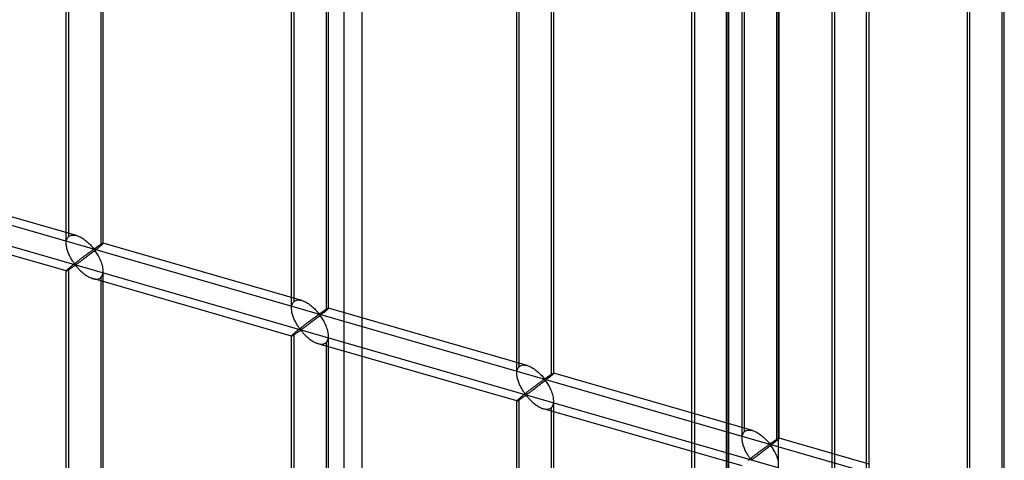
# Model space of a CAD drawing. Header units: millimetres. Extents: x -527 to 557, y -623 to 637.
# Tile 58 of 80: x 424 to 557, y -117 to -58. Entities that reach past the tile are written whole.
import ezdxf

# ---------------------------------------------------------------- set-up
doc = ezdxf.new("R2010")
doc.units = ezdxf.units.MM
doc.layers.add('MAIN-1', color=7, linetype='Continuous')
doc.layers.add('MAIN-2', color=7, linetype='Continuous')

msp = doc.modelspace()

# ---------------------------------------------------------------- linework, layer by layer
at = {"layer": 'MAIN-1'}
for p, q in [((526.54, 395.04), (526.54, -393.04)), ((556.81, -3.83), (556.81, -125.67)), ((557.14, -125.05), (557.14, -3.22)), ((552.15, -123.24), (552.15, -8.62)), ((538.51, -141.52), (538.51, -19.68)), ((538.84, -139.88), (538.84, -20.08)), ((533.85, -139.82), (533.85, -24.46)), ((526.65, -114.43), (526.65, -30.69)), ((526.58, -114.53), (526.54, -114.57)), ((526.61, -114.5), (526.58, -114.53)), ((526.63, -114.48), (526.61, -114.5)), ((526.64, -114.46), (526.63, -114.48)), ((526.65, -114.44), (526.64, -114.46)), ((526.65, -114.43), (526.65, -114.44)), ((533.85, -116.5), (526.65, -114.43))]:
    msp.add_line(p, q, dxfattribs=at)
at = {"layer": 'MAIN-2'}
for p, q in [((519.71, 389.79), (519.71, -389.63)), ((470.25, -320.5), (470.25, 303.1)), ((467.75, 301.94), (467.75, -322.67)), ((-175.9, 87.22), (555.9, -124.03)), ((526.54, -118.44), (-176.23, 84.43)), ((430.18, -88.03), (430.18, 30.19)), ((430.52, -87.11), (430.52, 30.52)), ((435.18, -88.03), (435.18, 30.19)), ((434.84, 29.27), (434.84, -88.36)), ((460.67, -96.83), (460.67, 21.39)), ((461.01, -95.91), (461.01, 21.72)), ((465.67, -96.83), (465.67, 21.39)), ((465.34, 20.47), (465.34, -97.16)), ((491.16, -105.63), (491.16, 12.58)), ((491.5, -104.72), (491.5, 12.92)), ((496.16, -105.63), (496.16, 12.58)), ((495.83, 11.67), (495.83, -105.97)), ((521.99, -113.52), (521.99, 4.12)), ((521.66, -114.43), (521.66, 3.78)), ((526.32, 2.87), (526.32, -114.77)), ((552.48, -122.32), (552.48, -4.69)), ((534.18, -18.43), (534.18, -140.27)), ((515.21, -34.86), (515.21, -156.71)), ((514.87, -156.31), (514.87, -36.51)), ((519.53, -157.96), (519.53, -36.11)), ((519.87, -156.31), (519.87, -36.51)), ((431.57, -86.98), (404.68, -79.22)), ((430.19, -91.78), (403.3, -84.02)), ((430.18, -88.04), (430.19, -87.9)), ((430.19, -87.9), (430.2, -87.76)), ((430.2, -87.76), (430.23, -87.62)), ((430.23, -87.62), (430.26, -87.5)), ((430.26, -87.5), (430.31, -87.39)), ((430.31, -87.39), (430.37, -87.28)), ((430.37, -87.28), (430.44, -87.19)), ((430.44, -87.19), (430.52, -87.11)), ((430.52, -87.11), (430.63, -87.03)), ((430.63, -87.03), (430.76, -86.97)), ((430.76, -86.97), (430.91, -86.93)), ((430.91, -86.93), (431.07, -86.91)), ((431.07, -86.91), (431.23, -86.92)), ((431.23, -86.92), (431.41, -86.94)), ((431.41, -86.94), (431.58, -86.98)), ((431.58, -86.98), (431.74, -87.04)), ((431.74, -87.04), (431.9, -87.1)), ((431.9, -87.1), (432.05, -87.17)), ((432.05, -87.17), (432.21, -87.26)), ((432.21, -87.26), (432.36, -87.35)), ((432.36, -87.35), (432.51, -87.44)), ((432.51, -87.44), (432.65, -87.55)), ((432.65, -87.55), (432.8, -87.66)), ((432.8, -87.66), (432.94, -87.77)), ((432.94, -87.77), (433.07, -87.89)), ((433.07, -87.89), (433.2, -88.01)), ((430.19, -88.18), (430.18, -88.04)), ((430.2, -88.31), (430.19, -88.18)), ((430.22, -88.45), (430.2, -88.31)), ((430.24, -88.59), (430.22, -88.45)), ((430.27, -88.72), (430.24, -88.59)), ((430.31, -88.86), (430.27, -88.72)), ((430.35, -89), (430.31, -88.86)), ((430.4, -89.13), (430.35, -89)), ((430.45, -89.27), (430.4, -89.13)), ((430.5, -89.41), (430.45, -89.27)), ((433.2, -88.01), (433.32, -88.12)), ((433.31, -89.27), (433.25, -89.32)), ((433.38, -89.22), (433.31, -89.27)), ((433.32, -88.12), (433.44, -88.24)), ((433.44, -89.18), (433.38, -89.22)), ((433.44, -88.24), (433.54, -88.36)), ((433.5, -89.13), (433.44, -89.18)), ((433.56, -89.09), (433.5, -89.13)), ((433.54, -88.36), (433.65, -88.47)), ((433.62, -89.05), (433.56, -89.09)), ((433.67, -89.01), (433.62, -89.05)), ((433.65, -88.47), (433.74, -88.57)), ((433.78, -89.23), (433.65, -89.33)), ((433.72, -88.98), (433.67, -89.01)), ((433.77, -88.95), (433.72, -88.98)), ((433.74, -88.57), (433.83, -88.67)), ((433.82, -88.92), (433.77, -88.95)), ((433.9, -89.13), (433.78, -89.23)), ((433.87, -88.89), (433.82, -88.92)), ((433.83, -88.67), (433.93, -88.76)), ((433.93, -88.88), (433.87, -88.89)), ((434.02, -89.04), (433.9, -89.13)), ((433.93, -88.76), (433.99, -88.75)), ((434.03, -88.97), (433.93, -88.88)), ((433.99, -88.75), (434.04, -88.73)), ((434.14, -88.94), (434.02, -89.04)), ((434.11, -89.07), (434.03, -88.97)), ((434.04, -88.73), (434.09, -88.7)), ((434.09, -88.7), (434.13, -88.67)), ((434.19, -89.19), (434.11, -89.07)), ((434.13, -88.67), (434.18, -88.64)), ((434.26, -88.85), (434.14, -88.94)), ((434.18, -88.64), (434.23, -88.61)), ((434.28, -89.31), (434.19, -89.19)), ((434.23, -88.61), (434.27, -88.57)), ((434.37, -88.76), (434.26, -88.85)), ((434.27, -88.57), (434.32, -88.54)), ((434.32, -88.54), (434.37, -88.51)), ((434.37, -88.51), (434.42, -88.47)), ((434.48, -88.67), (434.37, -88.76)), ((434.42, -88.47), (434.47, -88.44)), ((434.47, -88.44), (434.52, -88.41)), ((434.58, -88.58), (434.48, -88.67)), ((434.52, -88.41), (434.57, -88.38)), ((434.57, -88.38), (434.61, -88.34)), ((434.68, -88.5), (434.58, -88.58)), ((434.61, -88.34), (434.66, -88.31)), ((434.66, -88.31), (434.7, -88.28)), ((434.76, -88.43), (434.68, -88.5)), ((434.7, -88.28), (434.75, -88.25)), ((434.75, -88.25), (434.79, -88.23)), ((434.84, -88.36), (434.76, -88.43)), ((434.79, -88.23), (434.83, -88.2)), ((434.83, -88.2), (434.88, -88.17)), ((434.9, -88.31), (434.84, -88.36)), ((434.88, -88.17), (434.91, -88.15)), ((434.96, -88.26), (434.9, -88.31)), ((434.91, -88.15), (434.95, -88.13)), ((434.95, -88.13), (434.98, -88.11)), ((435, -88.22), (434.96, -88.26)), ((434.98, -88.11), (435.02, -88.09)), ((435.05, -88.18), (435, -88.22)), ((435.02, -88.09), (435.05, -88.07)), ((435.05, -88.07), (435.07, -88.06)), ((435.08, -88.15), (435.05, -88.18)), ((435.07, -88.06), (435.1, -88.05)), ((435.11, -88.11), (435.08, -88.15)), ((435.1, -88.05), (435.12, -88.04)), ((435.14, -88.09), (435.11, -88.11)), ((435.12, -88.04), (435.14, -88.03)), ((435.14, -88.03), (435.15, -88.02)), ((435.16, -88.07), (435.14, -88.09)), ((435.15, -88.02), (435.16, -88.02)), ((435.16, -88.02), (435.17, -88.02)), ((435.17, -88.05), (435.16, -88.07)), ((435.17, -88.02), (435.18, -88.02)), ((462.06, -95.78), (435.17, -88.02)), ((435.18, -88.04), (435.17, -88.05)), ((435.18, -88.02), (435.18, -88.02)), ((435.18, -88.02), (435.18, -88.02)), ((435.18, -88.02), (435.18, -88.02)), ((435.18, -88.02), (435.18, -88.02)), ((435.18, -88.02), (435.18, -88.03)), ((435.18, -88.03), (435.18, -88.04)), ((430.56, -89.54), (430.5, -89.41)), ((430.62, -89.67), (430.56, -89.54)), ((430.68, -89.8), (430.62, -89.67)), ((430.75, -89.93), (430.68, -89.8)), ((430.81, -90.05), (430.75, -89.93)), ((430.88, -90.16), (430.81, -90.05)), ((430.95, -90.28), (430.88, -90.16)), ((431.02, -90.39), (430.95, -90.28)), ((431.08, -90.49), (431.02, -90.39)), ((431.15, -90.59), (431.08, -90.49)), ((431.22, -90.68), (431.15, -90.59)), ((431.56, -90.59), (431.47, -90.66)), ((431.65, -90.52), (431.56, -90.59)), ((431.74, -90.46), (431.65, -90.52)), ((431.82, -90.39), (431.74, -90.46)), ((431.91, -90.32), (431.82, -90.39)), ((431.97, -90.59), (431.89, -90.65)), ((431.99, -90.26), (431.91, -90.32)), ((432.07, -90.52), (431.97, -90.59)), ((432.08, -90.19), (431.99, -90.26)), ((432.16, -90.45), (432.07, -90.52)), ((432.16, -90.13), (432.08, -90.19)), ((432.25, -90.06), (432.16, -90.13)), ((432.26, -90.38), (432.16, -90.45)), ((432.33, -90), (432.25, -90.06)), ((432.37, -90.3), (432.26, -90.38)), ((432.41, -89.94), (432.33, -90)), ((432.47, -90.22), (432.37, -90.3)), ((432.49, -89.88), (432.41, -89.94)), ((432.58, -90.14), (432.47, -90.22)), ((432.58, -89.81), (432.49, -89.88)), ((432.66, -89.75), (432.58, -89.81)), ((432.69, -90.06), (432.58, -90.14)), ((432.74, -89.7), (432.66, -89.75)), ((432.81, -89.97), (432.69, -90.06)), ((432.81, -89.64), (432.74, -89.7)), ((432.89, -89.58), (432.81, -89.64)), ((432.93, -89.88), (432.81, -89.97)), ((432.97, -89.52), (432.89, -89.58)), ((433.05, -89.79), (432.93, -89.88)), ((433.04, -89.47), (432.97, -89.52)), ((433.11, -89.42), (433.04, -89.47)), ((433.16, -89.7), (433.05, -89.79)), ((433.18, -89.37), (433.11, -89.42)), ((433.28, -89.61), (433.16, -89.7)), ((433.25, -89.32), (433.18, -89.37)), ((433.4, -89.52), (433.28, -89.61)), ((433.53, -89.42), (433.4, -89.52)), ((433.65, -89.33), (433.53, -89.42)), ((434.36, -89.44), (434.28, -89.31)), ((434.45, -89.59), (434.36, -89.44)), ((434.54, -89.73), (434.45, -89.59)), ((434.62, -89.89), (434.54, -89.73)), ((434.7, -90.05), (434.62, -89.89)), ((434.78, -90.21), (434.7, -90.05)), ((434.85, -90.38), (434.78, -90.21)), ((434.92, -90.55), (434.85, -90.38)), ((434.98, -90.72), (434.92, -90.55)), ((430.19, -91.76), (430.18, -91.78)), ((430.18, -91.78), (430.18, -91.78)), ((430.18, -91.78), (430.18, -91.78)), ((430.18, -91.78), (430.18, -91.78)), ((430.18, -91.78), (430.18, -91.78)), ((430.18, -91.78), (430.19, -91.78)), ((430.18, -209.99), (430.18, -91.78)), ((430.2, -91.74), (430.19, -91.76)), ((430.19, -91.78), (430.19, -91.78)), ((430.19, -91.78), (430.2, -91.78)), ((430.23, -91.71), (430.2, -91.74)), ((430.2, -91.78), (430.22, -91.78)), ((430.22, -91.78), (430.25, -91.77)), ((430.26, -91.67), (430.23, -91.71)), ((430.25, -91.77), (430.28, -91.75)), ((430.31, -91.63), (430.26, -91.67)), ((430.28, -91.75), (430.31, -91.73)), ((430.37, -91.57), (430.31, -91.63)), ((430.31, -91.73), (430.36, -91.71)), ((430.36, -91.71), (430.4, -91.68)), ((430.44, -91.51), (430.37, -91.57)), ((430.4, -91.68), (430.45, -91.65)), ((430.52, -91.44), (430.44, -91.51)), ((430.45, -91.65), (430.51, -91.62)), ((430.51, -91.62), (430.56, -91.58)), ((430.57, -91.4), (430.52, -91.44)), ((430.52, -209.08), (430.52, -91.44)), ((430.56, -91.58), (430.62, -91.54)), ((430.63, -91.34), (430.57, -91.4)), ((430.62, -91.54), (430.69, -91.5)), ((430.69, -91.29), (430.63, -91.34)), ((430.76, -91.24), (430.69, -91.29)), ((430.69, -91.5), (430.75, -91.46)), ((430.75, -91.46), (430.82, -91.41)), ((430.83, -91.18), (430.76, -91.24)), ((430.82, -91.41), (430.89, -91.37)), ((430.9, -91.12), (430.83, -91.18)), ((430.89, -91.37), (430.95, -91.32)), ((430.98, -91.06), (430.9, -91.12)), ((430.95, -91.32), (431.02, -91.28)), ((431.06, -90.99), (430.98, -91.06)), ((431.02, -91.28), (431.09, -91.23)), ((431.14, -90.93), (431.06, -90.99)), ((431.09, -91.23), (431.16, -91.19)), ((431.22, -90.86), (431.14, -90.93)), ((431.16, -91.19), (431.22, -91.14)), ((431.28, -90.77), (431.22, -90.68)), ((431.3, -90.8), (431.22, -90.86)), ((431.22, -91.14), (431.28, -91.1)), ((431.34, -90.85), (431.28, -90.77)), ((431.28, -91.1), (431.35, -91.06)), ((431.39, -90.73), (431.3, -90.8)), ((431.42, -90.92), (431.34, -90.85)), ((431.35, -91.06), (431.43, -91.05)), ((431.47, -90.66), (431.39, -90.73)), ((431.51, -90.91), (431.42, -90.92)), ((431.43, -91.05), (431.52, -91.11)), ((431.58, -90.87), (431.51, -90.91)), ((431.52, -91.11), (431.58, -91.19)), ((431.65, -90.82), (431.58, -90.87)), ((431.58, -91.19), (431.65, -91.27)), ((431.72, -90.77), (431.65, -90.82)), ((431.65, -91.27), (431.73, -91.35)), ((431.8, -90.71), (431.72, -90.77)), ((431.73, -91.35), (431.81, -91.44)), ((431.89, -90.65), (431.8, -90.71)), ((431.81, -91.44), (431.89, -91.53)), ((431.89, -91.53), (431.98, -91.62)), ((431.98, -91.62), (432.07, -91.71)), ((432.07, -91.71), (432.17, -91.8)), ((432.17, -91.8), (432.27, -91.89)), ((432.27, -91.89), (432.37, -91.99)), ((435.04, -90.9), (434.98, -90.72)), ((435.08, -91.07), (435.04, -90.9)), ((435.12, -91.24), (435.08, -91.07)), ((435.15, -91.42), (435.12, -91.24)), ((435.17, -91.59), (435.15, -91.42)), ((435.18, -91.76), (435.17, -91.59)), ((435.17, -91.96), (435.18, -91.76)), ((435.18, -209.99), (435.18, -91.78)), ((432.37, -91.99), (432.48, -92.08)), ((432.48, -92.08), (432.59, -92.16)), ((432.59, -92.16), (432.7, -92.25)), ((432.7, -92.25), (432.82, -92.33)), ((432.82, -92.33), (432.93, -92.41)), ((432.93, -92.41), (433.05, -92.49)), ((433.05, -92.49), (433.17, -92.56)), ((433.17, -92.56), (433.29, -92.62)), ((433.29, -92.62), (433.41, -92.68)), ((433.41, -92.68), (433.53, -92.73)), ((433.53, -92.73), (433.65, -92.78)), ((433.65, -92.78), (433.78, -92.82)), ((433.78, -92.82), (433.92, -92.86)), ((460.68, -100.59), (433.79, -92.82)), ((433.92, -92.86), (434.05, -92.88)), ((434.05, -92.88), (434.18, -92.89)), ((434.18, -92.89), (434.31, -92.89)), ((434.31, -92.89), (434.43, -92.88)), ((434.43, -92.88), (434.55, -92.85)), ((434.55, -92.85), (434.66, -92.81)), ((434.66, -92.81), (434.76, -92.76)), ((434.76, -92.76), (434.84, -92.69)), ((434.84, -92.69), (434.95, -92.58)), ((434.84, -92.69), (434.84, -210.33)), ((434.95, -92.58), (435.03, -92.45)), ((435.03, -92.45), (435.1, -92.3)), ((435.1, -92.3), (435.15, -92.14)), ((435.15, -92.14), (435.17, -91.96)), ((460.93, -95.99), (461.01, -95.91)), ((461.01, -95.91), (461.12, -95.83)), ((461.12, -95.83), (461.26, -95.77)), ((461.26, -95.77), (461.4, -95.73)), ((461.4, -95.73), (461.56, -95.71)), ((461.56, -95.71), (461.72, -95.72)), ((461.72, -95.72), (461.9, -95.74)), ((461.9, -95.74), (462.07, -95.79)), ((462.07, -95.79), (462.23, -95.84)), ((462.23, -95.84), (462.39, -95.9)), ((462.39, -95.9), (462.54, -95.98)), ((460.67, -96.84), (460.68, -96.7)), ((460.68, -96.98), (460.67, -96.84)), ((460.68, -96.7), (460.69, -96.56)), ((460.69, -97.11), (460.68, -96.98)), ((460.69, -96.56), (460.72, -96.43)), ((460.71, -97.25), (460.69, -97.11)), ((460.73, -97.39), (460.71, -97.25)), ((460.72, -96.43), (460.75, -96.3)), ((460.75, -96.3), (460.8, -96.19)), ((460.8, -96.19), (460.86, -96.09)), ((460.86, -96.09), (460.93, -95.99)), ((462.54, -95.98), (462.7, -96.06)), ((462.7, -96.06), (462.85, -96.15)), ((462.85, -96.15), (463, -96.25)), ((463, -96.25), (463.15, -96.35)), ((463.15, -96.35), (463.29, -96.46)), ((463.29, -96.46), (463.43, -96.58)), ((463.43, -96.58), (463.56, -96.69)), ((463.56, -96.69), (463.69, -96.81)), ((463.69, -96.81), (463.81, -96.93)), ((463.81, -96.93), (463.93, -97.04)), ((463.93, -97.04), (464.04, -97.16)), ((464.04, -97.16), (464.14, -97.27)), ((464.14, -97.27), (464.23, -97.38)), ((464.86, -97.31), (464.91, -97.28)), ((464.91, -97.28), (464.96, -97.24)), ((464.96, -97.24), (465.01, -97.21)), ((465.01, -97.21), (465.06, -97.18)), ((465.06, -97.18), (465.1, -97.15)), ((465.1, -97.15), (465.15, -97.12)), ((465.15, -97.12), (465.2, -97.09)), ((465.26, -97.23), (465.17, -97.31)), ((465.2, -97.09), (465.24, -97.06)), ((465.24, -97.06), (465.28, -97.03)), ((465.34, -97.16), (465.26, -97.23)), ((465.28, -97.03), (465.33, -97)), ((465.33, -97), (465.37, -96.98)), ((465.39, -97.11), (465.34, -97.16)), ((465.37, -96.98), (465.41, -96.95)), ((465.45, -97.07), (465.39, -97.11)), ((465.41, -96.95), (465.44, -96.93)), ((465.44, -96.93), (465.48, -96.91)), ((465.5, -97.02), (465.45, -97.07)), ((465.48, -96.91), (465.51, -96.89)), ((465.54, -96.98), (465.5, -97.02)), ((465.51, -96.89), (465.54, -96.87)), ((465.54, -96.87), (465.56, -96.86)), ((465.57, -96.95), (465.54, -96.98)), ((465.56, -96.86), (465.59, -96.85)), ((465.6, -96.92), (465.57, -96.95)), ((465.59, -96.85), (465.61, -96.84)), ((465.63, -96.89), (465.6, -96.92)), ((465.61, -96.84), (465.63, -96.83)), ((465.63, -96.83), (465.64, -96.82)), ((465.65, -96.87), (465.63, -96.89)), ((465.64, -96.82), (465.66, -96.82)), ((465.66, -96.85), (465.65, -96.87)), ((465.66, -96.82), (465.66, -96.82)), ((465.66, -96.82), (465.67, -96.82)), ((465.67, -96.84), (465.66, -96.85)), ((465.67, -96.82), (465.67, -96.82)), ((465.67, -96.82), (465.67, -96.82)), ((465.67, -96.82), (465.67, -96.83)), ((492.56, -104.58), (465.67, -96.82)), ((465.67, -96.83), (465.67, -96.83)), ((465.67, -96.83), (465.67, -96.83)), ((465.67, -96.83), (465.67, -96.84)), ((460.77, -97.53), (460.73, -97.39)), ((460.8, -97.66), (460.77, -97.53)), ((460.84, -97.8), (460.8, -97.66)), ((460.89, -97.94), (460.84, -97.8)), ((460.94, -98.07), (460.89, -97.94)), ((460.99, -98.21), (460.94, -98.07)), ((461.05, -98.34), (460.99, -98.21)), ((461.11, -98.47), (461.05, -98.34)), ((461.17, -98.6), (461.11, -98.47)), ((461.24, -98.73), (461.17, -98.6)), ((463.07, -98.62), (462.99, -98.68)), ((463.15, -98.56), (463.07, -98.62)), ((463.23, -98.5), (463.15, -98.56)), ((463.31, -98.44), (463.23, -98.5)), ((463.38, -98.38), (463.31, -98.44)), ((463.46, -98.33), (463.38, -98.38)), ((463.54, -98.6), (463.42, -98.68)), ((463.53, -98.27), (463.46, -98.33)), ((463.6, -98.22), (463.53, -98.27)), ((463.66, -98.5), (463.54, -98.6)), ((463.67, -98.17), (463.6, -98.22)), ((463.78, -98.41), (463.66, -98.5)), ((463.74, -98.12), (463.67, -98.17)), ((463.81, -98.07), (463.74, -98.12)), ((463.9, -98.32), (463.78, -98.41)), ((463.87, -98.02), (463.81, -98.07)), ((463.93, -97.98), (463.87, -98.02)), ((464.02, -98.23), (463.9, -98.32)), ((463.99, -97.93), (463.93, -97.98)), ((464.05, -97.89), (463.99, -97.93)), ((464.14, -98.13), (464.02, -98.23)), ((464.11, -97.85), (464.05, -97.89)), ((464.16, -97.82), (464.11, -97.85)), ((464.27, -98.03), (464.14, -98.13)), ((464.21, -97.78), (464.16, -97.82)), ((464.26, -97.75), (464.21, -97.78)), ((464.23, -97.38), (464.32, -97.47)), ((464.31, -97.72), (464.26, -97.75)), ((464.39, -97.93), (464.27, -98.03)), ((464.36, -97.69), (464.31, -97.72)), ((464.32, -97.47), (464.42, -97.56)), ((464.42, -97.68), (464.36, -97.69)), ((464.51, -97.84), (464.39, -97.93)), ((464.42, -97.56), (464.49, -97.55)), ((464.52, -97.77), (464.42, -97.68)), ((464.49, -97.55), (464.53, -97.53)), ((464.63, -97.74), (464.51, -97.84)), ((464.6, -97.87), (464.52, -97.77)), ((464.53, -97.53), (464.58, -97.5)), ((464.58, -97.5), (464.62, -97.47)), ((464.68, -97.99), (464.6, -97.87)), ((464.62, -97.47), (464.67, -97.44)), ((464.75, -97.65), (464.63, -97.74)), ((464.67, -97.44), (464.72, -97.41)), ((464.77, -98.11), (464.68, -97.99)), ((464.72, -97.41), (464.77, -97.38)), ((464.86, -97.56), (464.75, -97.65)), ((464.77, -97.38), (464.81, -97.34)), ((464.85, -98.25), (464.77, -98.11)), ((464.81, -97.34), (464.86, -97.31)), ((464.94, -98.39), (464.85, -98.25)), ((464.97, -97.47), (464.86, -97.56)), ((465.03, -98.54), (464.94, -98.39)), ((465.07, -97.39), (464.97, -97.47)), ((465.11, -98.69), (465.03, -98.54)), ((465.17, -97.31), (465.07, -97.39)), ((461.3, -98.85), (461.24, -98.73)), ((461.37, -98.97), (461.3, -98.85)), ((461.39, -99.92), (461.32, -99.98)), ((461.44, -99.08), (461.37, -98.97)), ((461.47, -99.86), (461.39, -99.92)), ((461.51, -99.19), (461.44, -99.08)), ((461.55, -99.8), (461.47, -99.86)), ((461.58, -99.3), (461.51, -99.19)), ((461.63, -99.73), (461.55, -99.8)), ((461.64, -99.39), (461.58, -99.3)), ((461.71, -99.67), (461.63, -99.73)), ((461.71, -99.49), (461.64, -99.39)), ((461.65, -99.99), (461.71, -99.94)), ((461.77, -99.57), (461.71, -99.49)), ((461.79, -99.6), (461.71, -99.67)), ((461.71, -99.94), (461.78, -99.9)), ((461.83, -99.65), (461.77, -99.57)), ((461.78, -99.9), (461.84, -99.87)), ((461.88, -99.53), (461.79, -99.6)), ((461.91, -99.72), (461.83, -99.65)), ((461.84, -99.87), (461.92, -99.85)), ((461.97, -99.46), (461.88, -99.53)), ((462, -99.71), (461.91, -99.72)), ((461.92, -99.85), (462.01, -99.91)), ((462.05, -99.39), (461.97, -99.46)), ((462.07, -99.67), (462, -99.71)), ((462.01, -99.91), (462.08, -99.99)), ((462.14, -99.33), (462.05, -99.39)), ((462.14, -99.62), (462.07, -99.67)), ((462.23, -99.26), (462.14, -99.33)), ((462.21, -99.57), (462.14, -99.62)), ((462.29, -99.51), (462.21, -99.57)), ((462.31, -99.19), (462.23, -99.26)), ((462.38, -99.45), (462.29, -99.51)), ((462.4, -99.12), (462.31, -99.19)), ((462.47, -99.39), (462.38, -99.45)), ((462.49, -99.06), (462.4, -99.12)), ((462.56, -99.32), (462.47, -99.39)), ((462.57, -98.99), (462.49, -99.06)), ((462.65, -99.25), (462.56, -99.32)), ((462.65, -98.93), (462.57, -98.99)), ((462.74, -98.87), (462.65, -98.93)), ((462.75, -99.18), (462.65, -99.25)), ((462.82, -98.8), (462.74, -98.87)), ((462.86, -99.1), (462.75, -99.18)), ((462.9, -98.74), (462.82, -98.8)), ((462.96, -99.03), (462.86, -99.1)), ((462.99, -98.68), (462.9, -98.74)), ((463.07, -98.94), (462.96, -99.03)), ((463.19, -98.86), (463.07, -98.94)), ((463.3, -98.77), (463.19, -98.86)), ((463.42, -98.68), (463.3, -98.77)), ((465.19, -98.85), (465.11, -98.69)), ((465.27, -99.01), (465.19, -98.85)), ((465.34, -99.18), (465.27, -99.01)), ((465.41, -99.35), (465.34, -99.18)), ((465.47, -99.53), (465.41, -99.35)), ((465.53, -99.7), (465.47, -99.53)), ((465.58, -99.87), (465.53, -99.7)), ((465.61, -100.05), (465.58, -99.87)), ((460.68, -100.57), (460.67, -100.58)), ((460.67, -100.58), (460.67, -100.58)), ((460.67, -100.58), (460.67, -100.58)), ((460.67, -100.58), (460.67, -100.58)), ((460.67, -100.58), (460.68, -100.59)), ((460.67, -218.79), (460.67, -100.58)), ((460.69, -100.55), (460.68, -100.57)), ((460.68, -100.59), (460.68, -100.59)), ((460.68, -100.59), (460.68, -100.59)), ((460.68, -100.59), (460.69, -100.59)), ((460.72, -100.52), (460.69, -100.55)), ((460.69, -100.59), (460.71, -100.58)), ((460.71, -100.58), (460.74, -100.57)), ((460.75, -100.48), (460.72, -100.52)), ((460.74, -100.57), (460.77, -100.55)), ((460.8, -100.43), (460.75, -100.48)), ((460.77, -100.55), (460.81, -100.53)), ((460.86, -100.38), (460.8, -100.43)), ((460.81, -100.53), (460.85, -100.51)), ((460.85, -100.51), (460.89, -100.48)), ((460.93, -100.31), (460.86, -100.38)), ((460.89, -100.48), (460.94, -100.45)), ((461.01, -100.24), (460.93, -100.31)), ((460.94, -100.45), (461, -100.42)), ((461, -100.42), (461.06, -100.38)), ((461.06, -100.2), (461.01, -100.24)), ((461.01, -217.88), (461.01, -100.24)), ((461.12, -100.15), (461.06, -100.2)), ((461.06, -100.38), (461.12, -100.34)), ((461.18, -100.09), (461.12, -100.15)), ((461.12, -100.34), (461.18, -100.3)), ((461.25, -100.04), (461.18, -100.09)), ((461.18, -100.3), (461.24, -100.26)), ((461.24, -100.26), (461.31, -100.22)), ((461.32, -99.98), (461.25, -100.04)), ((461.31, -100.22), (461.38, -100.17)), ((461.38, -100.17), (461.45, -100.12)), ((461.45, -100.12), (461.51, -100.08)), ((461.51, -100.08), (461.58, -100.03)), ((461.58, -100.03), (461.65, -99.99)), ((462.08, -99.99), (462.15, -100.07)), ((462.15, -100.07), (462.22, -100.15)), ((462.22, -100.15), (462.3, -100.24)), ((462.3, -100.24), (462.38, -100.33)), ((462.38, -100.33), (462.47, -100.42)), ((462.47, -100.42), (462.56, -100.51)), ((462.56, -100.51), (462.66, -100.61)), ((462.66, -100.61), (462.76, -100.7)), ((462.76, -100.7), (462.86, -100.79)), ((462.86, -100.79), (462.97, -100.88)), ((462.97, -100.88), (463.08, -100.97)), ((463.08, -100.97), (463.19, -101.05)), ((463.19, -101.05), (463.31, -101.14)), ((463.31, -101.14), (463.42, -101.21)), ((463.42, -101.21), (463.54, -101.29)), ((465.44, -101.39), (465.52, -101.26)), ((465.52, -101.26), (465.59, -101.11)), ((465.59, -101.11), (465.64, -100.94)), ((465.64, -100.22), (465.61, -100.05)), ((465.66, -100.4), (465.64, -100.22)), ((465.64, -100.94), (465.66, -100.76)), ((465.67, -100.57), (465.66, -100.4)), ((465.66, -100.76), (465.67, -100.57)), ((465.67, -218.79), (465.67, -100.58)), ((463.54, -101.29), (463.66, -101.36)), ((463.66, -101.36), (463.78, -101.42)), ((463.78, -101.42), (463.9, -101.48)), ((463.9, -101.48), (464.02, -101.54)), ((464.02, -101.54), (464.15, -101.58)), ((464.15, -101.58), (464.27, -101.62)), ((464.27, -101.62), (464.41, -101.66)), ((491.17, -109.39), (464.28, -101.63)), ((464.41, -101.66), (464.54, -101.68)), ((464.54, -101.68), (464.68, -101.7)), ((464.68, -101.7), (464.8, -101.69)), ((464.8, -101.69), (464.93, -101.68)), ((464.93, -101.68), (465.04, -101.65)), ((465.04, -101.65), (465.15, -101.61)), ((465.15, -101.61), (465.25, -101.56)), ((465.25, -101.56), (465.34, -101.49)), ((465.34, -101.49), (465.44, -101.39)), ((465.34, -101.49), (465.34, -219.13)), ((491.18, -105.36), (491.21, -105.23)), ((491.21, -105.23), (491.24, -105.1)), ((491.24, -105.1), (491.29, -104.99)), ((491.29, -104.99), (491.35, -104.89)), ((491.35, -104.89), (491.42, -104.8)), ((491.42, -104.8), (491.5, -104.72)), ((491.5, -104.72), (491.62, -104.63)), ((491.62, -104.63), (491.75, -104.57)), ((491.75, -104.57), (491.89, -104.53)), ((491.89, -104.53), (492.05, -104.51)), ((492.05, -104.51), (492.22, -104.52)), ((492.22, -104.52), (492.39, -104.54)), ((492.39, -104.54), (492.56, -104.59)), ((492.56, -104.59), (492.72, -104.64)), ((492.72, -104.64), (492.88, -104.7)), ((492.88, -104.7), (493.04, -104.78)), ((493.04, -104.78), (493.19, -104.86)), ((493.19, -104.86), (493.34, -104.95)), ((493.34, -104.95), (493.49, -105.05)), ((493.49, -105.05), (493.64, -105.15)), ((493.64, -105.15), (493.78, -105.26)), ((493.78, -105.26), (493.92, -105.38)), ((491.16, -105.64), (491.17, -105.5)), ((491.17, -105.78), (491.16, -105.64)), ((491.17, -105.5), (491.18, -105.36)), ((491.18, -105.92), (491.17, -105.78)), ((491.2, -106.05), (491.18, -105.92)), ((491.23, -106.19), (491.2, -106.05)), ((491.26, -106.33), (491.23, -106.19)), ((491.29, -106.46), (491.26, -106.33)), ((491.33, -106.6), (491.29, -106.46)), ((491.38, -106.74), (491.33, -106.6)), ((493.92, -105.38), (494.05, -105.49)), ((494.05, -105.49), (494.18, -105.61)), ((494.18, -105.61), (494.3, -105.73)), ((494.3, -105.73), (494.42, -105.85)), ((494.42, -105.85), (494.53, -105.96)), ((494.53, -105.96), (494.63, -106.07)), ((494.63, -106.07), (494.72, -106.18)), ((494.7, -106.58), (494.65, -106.62)), ((494.75, -106.55), (494.7, -106.58)), ((494.72, -106.18), (494.81, -106.28)), ((494.8, -106.52), (494.75, -106.55)), ((494.85, -106.49), (494.8, -106.52)), ((494.81, -106.28), (494.91, -106.36)), ((494.91, -106.49), (494.85, -106.49)), ((494.91, -106.36), (494.98, -106.35)), ((495.01, -106.57), (494.91, -106.49)), ((494.98, -106.35), (495.02, -106.33)), ((495.13, -106.54), (495.01, -106.64)), ((495.09, -106.68), (495.01, -106.57)), ((495.02, -106.33), (495.07, -106.3)), ((495.07, -106.3), (495.11, -106.27)), ((495.11, -106.27), (495.16, -106.24)), ((495.24, -106.45), (495.13, -106.54)), ((495.16, -106.24), (495.21, -106.21)), ((495.21, -106.21), (495.26, -106.18)), ((495.35, -106.36), (495.24, -106.45)), ((495.26, -106.18), (495.3, -106.14)), ((495.3, -106.14), (495.35, -106.11)), ((495.35, -106.11), (495.4, -106.08)), ((495.46, -106.27), (495.35, -106.36)), ((495.4, -106.08), (495.45, -106.04)), ((495.45, -106.04), (495.5, -106.01)), ((495.56, -106.19), (495.46, -106.27)), ((495.5, -106.01), (495.55, -105.98)), ((495.55, -105.98), (495.6, -105.95)), ((495.66, -106.11), (495.56, -106.19)), ((495.6, -105.95), (495.64, -105.92)), ((495.64, -105.92), (495.69, -105.89)), ((495.75, -106.03), (495.66, -106.11)), ((495.69, -105.89), (495.73, -105.86)), ((495.73, -105.86), (495.78, -105.83)), ((495.83, -105.97), (495.75, -106.03)), ((495.78, -105.83), (495.82, -105.8)), ((495.82, -105.8), (495.86, -105.78)), ((495.89, -105.92), (495.83, -105.97)), ((495.86, -105.78), (495.9, -105.75)), ((495.94, -105.87), (495.89, -105.92)), ((495.9, -105.75), (495.93, -105.73)), ((495.93, -105.73), (495.97, -105.71)), ((495.99, -105.82), (495.94, -105.87)), ((495.97, -105.71), (496, -105.69)), ((496.03, -105.78), (495.99, -105.82)), ((496, -105.69), (496.03, -105.68)), ((496.03, -105.68), (496.06, -105.66)), ((496.07, -105.75), (496.03, -105.78)), ((496.06, -105.66), (496.08, -105.65)), ((496.1, -105.72), (496.07, -105.75)), ((496.08, -105.65), (496.1, -105.64)), ((496.1, -105.64), (496.12, -105.63)), ((496.12, -105.69), (496.1, -105.72)), ((496.12, -105.63), (496.14, -105.63)), ((496.14, -105.67), (496.12, -105.69)), ((496.14, -105.63), (496.15, -105.62)), ((496.15, -105.65), (496.14, -105.67)), ((496.15, -105.62), (496.16, -105.62)), ((496.16, -105.64), (496.15, -105.65)), ((496.16, -105.62), (496.16, -105.62)), ((496.16, -105.62), (496.16, -105.63)), ((523.05, -113.39), (496.16, -105.62)), ((496.16, -105.63), (496.16, -105.63)), ((496.16, -105.63), (496.16, -105.63)), ((496.16, -105.63), (496.16, -105.63)), ((496.16, -105.63), (496.16, -105.63)), ((496.16, -105.63), (496.16, -105.64)), ((491.43, -106.88), (491.38, -106.74)), ((491.48, -107.01), (491.43, -106.88)), ((491.54, -107.14), (491.48, -107.01)), ((491.6, -107.28), (491.54, -107.14)), ((491.66, -107.4), (491.6, -107.28)), ((491.73, -107.53), (491.66, -107.4)), ((491.79, -107.65), (491.73, -107.53)), ((491.86, -107.77), (491.79, -107.65)), ((491.93, -107.88), (491.86, -107.77)), ((492, -107.99), (491.93, -107.88)), ((492.89, -107.93), (492.81, -107.99)), ((492.98, -107.86), (492.89, -107.93)), ((493.06, -107.8), (492.98, -107.86)), ((493.14, -107.73), (493.06, -107.8)), ((493.23, -107.67), (493.14, -107.73)), ((493.31, -107.61), (493.23, -107.67)), ((493.35, -107.91), (493.25, -107.98)), ((493.39, -107.54), (493.31, -107.61)), ((493.45, -107.83), (493.35, -107.91)), ((493.48, -107.48), (493.39, -107.54)), ((493.56, -107.75), (493.45, -107.83)), ((493.56, -107.42), (493.48, -107.48)), ((493.64, -107.36), (493.56, -107.42)), ((493.68, -107.66), (493.56, -107.75)), ((493.72, -107.3), (493.64, -107.36)), ((493.79, -107.57), (493.68, -107.66)), ((493.8, -107.24), (493.72, -107.3)), ((493.91, -107.49), (493.79, -107.57)), ((493.87, -107.18), (493.8, -107.24)), ((493.95, -107.13), (493.87, -107.18)), ((494.03, -107.4), (493.91, -107.49)), ((494.02, -107.07), (493.95, -107.13)), ((494.09, -107.02), (494.02, -107.07)), ((494.15, -107.31), (494.03, -107.4)), ((494.16, -106.97), (494.09, -107.02)), ((494.27, -107.21), (494.15, -107.31)), ((494.23, -106.92), (494.16, -106.97)), ((494.3, -106.87), (494.23, -106.92)), ((494.39, -107.12), (494.27, -107.21)), ((494.36, -106.82), (494.3, -106.87)), ((494.42, -106.78), (494.36, -106.82)), ((494.51, -107.03), (494.39, -107.12)), ((494.49, -106.74), (494.42, -106.78)), ((494.54, -106.69), (494.49, -106.74)), ((494.63, -106.93), (494.51, -107.03)), ((494.6, -106.66), (494.54, -106.69)), ((494.65, -106.62), (494.6, -106.66)), ((494.76, -106.83), (494.63, -106.93)), ((494.88, -106.74), (494.76, -106.83)), ((495.01, -106.64), (494.88, -106.74)), ((495.18, -106.79), (495.09, -106.68)), ((495.26, -106.91), (495.18, -106.79)), ((495.35, -107.05), (495.26, -106.91)), ((495.43, -107.19), (495.35, -107.05)), ((495.52, -107.34), (495.43, -107.19)), ((495.6, -107.49), (495.52, -107.34)), ((495.68, -107.65), (495.6, -107.49)), ((495.76, -107.81), (495.68, -107.65)), ((495.83, -107.98), (495.76, -107.81)), ((491.29, -109.23), (491.24, -109.28)), ((491.35, -109.18), (491.29, -109.23)), ((491.42, -109.12), (491.35, -109.18)), ((491.38, -109.29), (491.43, -109.25)), ((491.5, -109.05), (491.42, -109.12)), ((491.43, -109.25), (491.49, -109.22)), ((491.49, -109.22), (491.55, -109.18)), ((491.55, -109), (491.5, -109.05)), ((491.5, -226.68), (491.5, -109.05)), ((491.61, -108.95), (491.55, -109)), ((491.55, -109.18), (491.61, -109.15)), ((491.68, -108.9), (491.61, -108.95)), ((491.61, -109.15), (491.67, -109.1)), ((491.67, -109.1), (491.73, -109.06)), ((491.74, -108.84), (491.68, -108.9)), ((491.73, -109.06), (491.8, -109.02)), ((491.81, -108.78), (491.74, -108.84)), ((491.8, -109.02), (491.87, -108.97)), ((491.89, -108.72), (491.81, -108.78)), ((491.87, -108.97), (491.94, -108.93)), ((491.96, -108.66), (491.89, -108.72)), ((491.94, -108.93), (492, -108.88)), ((492.04, -108.6), (491.96, -108.66)), ((492.07, -108.1), (492, -107.99)), ((492, -108.88), (492.07, -108.83)), ((492.12, -108.53), (492.04, -108.6)), ((492.13, -108.2), (492.07, -108.1)), ((492.07, -108.83), (492.14, -108.79)), ((492.2, -108.47), (492.12, -108.53)), ((492.2, -108.29), (492.13, -108.2)), ((492.14, -108.79), (492.2, -108.75)), ((492.26, -108.37), (492.2, -108.29)), ((492.29, -108.4), (492.2, -108.47)), ((492.2, -108.75), (492.27, -108.7)), ((492.33, -108.45), (492.26, -108.37)), ((492.27, -108.7), (492.33, -108.67)), ((492.37, -108.33), (492.29, -108.4)), ((492.4, -108.52), (492.33, -108.45)), ((492.33, -108.67), (492.41, -108.65)), ((492.46, -108.27), (492.37, -108.33)), ((492.49, -108.51), (492.4, -108.52)), ((492.41, -108.65), (492.5, -108.72)), ((492.54, -108.2), (492.46, -108.27)), ((492.56, -108.47), (492.49, -108.51)), ((492.5, -108.72), (492.57, -108.79)), ((492.63, -108.13), (492.54, -108.2)), ((492.63, -108.42), (492.56, -108.47)), ((492.57, -108.79), (492.64, -108.87)), ((492.72, -108.06), (492.63, -108.13)), ((492.71, -108.37), (492.63, -108.42)), ((492.64, -108.87), (492.71, -108.95)), ((492.78, -108.32), (492.71, -108.37)), ((492.71, -108.95), (492.79, -109.04)), ((492.81, -107.99), (492.72, -108.06)), ((492.87, -108.26), (492.78, -108.32)), ((492.79, -109.04), (492.87, -109.13)), ((492.96, -108.19), (492.87, -108.26)), ((492.87, -109.13), (492.96, -109.22)), ((493.05, -108.13), (492.96, -108.19)), ((492.96, -109.22), (493.05, -109.31)), ((493.15, -108.06), (493.05, -108.13)), ((493.25, -107.98), (493.15, -108.06)), ((495.9, -108.16), (495.83, -107.98)), ((495.97, -108.33), (495.9, -108.16)), ((496.02, -108.5), (495.97, -108.33)), ((496.07, -108.68), (496.02, -108.5)), ((496.11, -108.85), (496.07, -108.68)), ((496.14, -109.02), (496.11, -108.85)), ((496.15, -109.2), (496.14, -109.02)), ((496.16, -109.37), (496.15, -109.2)), ((491.17, -109.37), (491.16, -109.38)), ((491.16, -109.38), (491.16, -109.38)), ((491.16, -109.38), (491.17, -109.39)), ((491.16, -227.6), (491.16, -109.38)), ((491.18, -109.35), (491.17, -109.37)), ((491.17, -109.39), (491.17, -109.39)), ((491.17, -109.39), (491.17, -109.39)), ((491.17, -109.39), (491.17, -109.39)), ((491.17, -109.39), (491.17, -109.39)), ((491.17, -109.39), (491.18, -109.39)), ((491.21, -109.32), (491.18, -109.35)), ((491.18, -109.39), (491.2, -109.38)), ((491.2, -109.38), (491.23, -109.37)), ((491.24, -109.28), (491.21, -109.32)), ((491.23, -109.37), (491.26, -109.36)), ((491.26, -109.36), (491.3, -109.34)), ((491.3, -109.34), (491.34, -109.31)), ((491.34, -109.31), (491.38, -109.29)), ((493.05, -109.31), (493.15, -109.41)), ((493.15, -109.41), (493.25, -109.5)), ((493.25, -109.5), (493.35, -109.59)), ((493.35, -109.59), (493.46, -109.68)), ((493.46, -109.68), (493.57, -109.77)), ((493.57, -109.77), (493.68, -109.85)), ((493.68, -109.85), (493.8, -109.94)), ((493.8, -109.94), (493.91, -110.02)), ((493.91, -110.02), (494.03, -110.09)), ((494.03, -110.09), (494.15, -110.16)), ((494.15, -110.16), (494.27, -110.23)), ((494.27, -110.23), (494.39, -110.28)), ((494.39, -110.28), (494.51, -110.34)), ((494.51, -110.34), (494.64, -110.39)), ((494.64, -110.39), (494.76, -110.43)), ((494.76, -110.43), (494.9, -110.46)), ((521.66, -118.19), (494.77, -110.43)), ((494.9, -110.46), (495.03, -110.49)), ((495.03, -110.49), (495.17, -110.5)), ((495.17, -110.5), (495.29, -110.5)), ((495.29, -110.5), (495.42, -110.48)), ((495.42, -110.48), (495.53, -110.46)), ((495.53, -110.46), (495.64, -110.42)), ((495.64, -110.42), (495.74, -110.36)), ((495.74, -110.36), (495.83, -110.3)), ((495.83, -110.3), (495.93, -110.19)), ((495.83, -110.3), (495.83, -227.93)), ((495.93, -110.19), (496.02, -110.06)), ((496.02, -110.06), (496.08, -109.91)), ((496.08, -109.91), (496.13, -109.74)), ((496.13, -109.74), (496.15, -109.56)), ((496.15, -109.56), (496.16, -109.37)), ((496.16, -227.6), (496.16, -109.38)), ((521.66, -114.3), (521.67, -114.16)), ((521.66, -114.45), (521.66, -114.3)), ((521.66, -114.58), (521.66, -114.45)), ((521.67, -114.72), (521.66, -114.58)), ((521.67, -114.16), (521.7, -114.03)), ((521.7, -114.03), (521.74, -113.91)), ((521.74, -113.91), (521.78, -113.79)), ((521.78, -113.79), (521.84, -113.69)), ((521.84, -113.69), (521.91, -113.6)), ((521.91, -113.6), (521.99, -113.52)), ((521.99, -113.52), (522.11, -113.44)), ((522.11, -113.44), (522.24, -113.37)), ((522.24, -113.37), (522.38, -113.33)), ((522.38, -113.33), (522.54, -113.32)), ((522.54, -113.32), (522.71, -113.32)), ((522.71, -113.32), (522.88, -113.35)), ((522.88, -113.35), (523.06, -113.39)), ((523.06, -113.39), (523.21, -113.44)), ((523.21, -113.44), (523.37, -113.51)), ((523.37, -113.51), (523.53, -113.58)), ((523.53, -113.58), (523.68, -113.66)), ((523.68, -113.66), (523.83, -113.75)), ((523.83, -113.75), (523.98, -113.85)), ((523.98, -113.85), (524.13, -113.96)), ((524.13, -113.96), (524.27, -114.07)), ((524.27, -114.07), (524.41, -114.18)), ((524.41, -114.18), (524.54, -114.3)), ((524.54, -114.3), (524.67, -114.41)), ((524.67, -114.41), (524.79, -114.53)), ((524.79, -114.53), (524.91, -114.65)), ((526.27, -114.63), (526.31, -114.61)), ((526.31, -114.61), (526.35, -114.58)), ((526.35, -114.58), (526.39, -114.56)), ((526.39, -114.56), (526.42, -114.53)), ((526.42, -114.53), (526.46, -114.51)), ((526.46, -114.51), (526.49, -114.5)), ((526.51, -114.59), (526.48, -114.62)), ((526.49, -114.5), (526.52, -114.48)), ((526.54, -114.57), (526.51, -114.59)), ((526.52, -114.48), (526.55, -114.46)), ((526.55, -114.46), (526.57, -114.45)), ((526.57, -114.45), (526.59, -114.44)), ((526.59, -114.44), (526.61, -114.43)), ((526.61, -114.43), (526.63, -114.43)), ((526.63, -114.43), (526.64, -114.43)), ((526.64, -114.43), (526.65, -114.43)), ((526.65, -114.43), (526.65, -114.43)), ((526.65, -114.43), (526.65, -114.43)), ((526.65, -114.43), (526.65, -114.43)), ((526.65, -114.43), (526.65, -114.43)), ((526.65, -114.43), (526.65, -114.43)), ((526.65, -114.43), (526.65, -114.43)), ((526.65, -114.43), (526.65, -114.43)), ((521.69, -114.86), (521.67, -114.72)), ((521.72, -114.99), (521.69, -114.86)), ((521.75, -115.13), (521.72, -114.99)), ((521.78, -115.27), (521.75, -115.13)), ((521.82, -115.4), (521.78, -115.27)), ((521.87, -115.54), (521.82, -115.4)), ((521.92, -115.68), (521.87, -115.54)), ((521.98, -115.81), (521.92, -115.68)), ((522.03, -115.95), (521.98, -115.81)), ((524.44, -115.93), (524.36, -115.99)), ((524.51, -115.88), (524.44, -115.93)), ((524.58, -115.82), (524.51, -115.88)), ((524.65, -115.77), (524.58, -115.82)), ((524.72, -115.72), (524.65, -115.77)), ((524.79, -115.67), (524.72, -115.72)), ((524.88, -115.92), (524.76, -116.02)), ((524.85, -115.63), (524.79, -115.67)), ((524.92, -115.58), (524.85, -115.63)), ((525, -115.83), (524.88, -115.92)), ((524.91, -114.65), (525.02, -114.76)), ((524.98, -115.54), (524.92, -115.58)), ((525.03, -115.5), (524.98, -115.54)), ((525.12, -115.73), (525, -115.83)), ((525.02, -114.76), (525.12, -114.87)), ((525.09, -115.46), (525.03, -115.5)), ((525.14, -115.42), (525.09, -115.46)), ((525.12, -114.87), (525.21, -114.98)), ((525.25, -115.64), (525.12, -115.73)), ((525.19, -115.38), (525.14, -115.42)), ((525.24, -115.35), (525.19, -115.38)), ((525.21, -114.98), (525.3, -115.08)), ((525.29, -115.32), (525.24, -115.35)), ((525.37, -115.54), (525.25, -115.64)), ((525.34, -115.3), (525.29, -115.32)), ((525.3, -115.08), (525.4, -115.17)), ((525.4, -115.29), (525.34, -115.3)), ((525.5, -115.44), (525.37, -115.54)), ((525.4, -115.17), (525.47, -115.16)), ((525.5, -115.38), (525.4, -115.29)), ((525.47, -115.16), (525.52, -115.13)), ((525.62, -115.35), (525.5, -115.44)), ((525.58, -115.48), (525.5, -115.38)), ((525.52, -115.13), (525.56, -115.1)), ((525.56, -115.1), (525.61, -115.07)), ((525.67, -115.59), (525.58, -115.48)), ((525.61, -115.07), (525.65, -115.04)), ((525.73, -115.25), (525.62, -115.35)), ((525.65, -115.04), (525.7, -115.01)), ((525.75, -115.72), (525.67, -115.59)), ((525.7, -115.01), (525.75, -114.98)), ((525.85, -115.16), (525.73, -115.25)), ((525.75, -114.98), (525.8, -114.95)), ((525.84, -115.85), (525.75, -115.72)), ((525.8, -114.95), (525.84, -114.91)), ((525.84, -114.91), (525.89, -114.88)), ((525.92, -115.99), (525.84, -115.85)), ((525.95, -115.07), (525.85, -115.16)), ((525.89, -114.88), (525.94, -114.85)), ((525.94, -114.85), (525.99, -114.81)), ((526.06, -114.99), (525.95, -115.07)), ((525.99, -114.81), (526.04, -114.78)), ((526.04, -114.78), (526.09, -114.75)), ((526.15, -114.91), (526.06, -114.99)), ((526.09, -114.75), (526.13, -114.72)), ((526.13, -114.72), (526.18, -114.69)), ((526.24, -114.84), (526.15, -114.91)), ((526.18, -114.69), (526.22, -114.66)), ((526.22, -114.66), (526.27, -114.63)), ((526.32, -114.77), (526.24, -114.84)), ((526.36, -114.73), (526.32, -114.77)), ((526.41, -114.69), (526.36, -114.73)), ((526.44, -114.66), (526.41, -114.69)), ((526.48, -114.62), (526.44, -114.66)), ((522.09, -116.08), (522.03, -115.95)), ((522.16, -116.21), (522.09, -116.08)), ((522.22, -116.33), (522.16, -116.21)), ((522.29, -116.45), (522.22, -116.33)), ((522.35, -116.57), (522.29, -116.45)), ((522.42, -116.69), (522.35, -116.57)), ((522.49, -116.8), (522.42, -116.69)), ((522.56, -116.9), (522.49, -116.8)), ((522.62, -117), (522.56, -116.9)), ((522.69, -117.27), (522.61, -117.34)), ((522.69, -117.09), (522.62, -117)), ((522.75, -117.18), (522.69, -117.09)), ((522.78, -117.2), (522.69, -117.27)), ((522.82, -117.26), (522.75, -117.18)), ((522.86, -117.14), (522.78, -117.2)), ((522.9, -117.33), (522.82, -117.26)), ((522.95, -117.07), (522.86, -117.14)), ((523.04, -117), (522.95, -117.07)), ((523.05, -117.27), (522.98, -117.31)), ((523.12, -116.93), (523.04, -117)), ((523.12, -117.23), (523.05, -117.27)), ((523.21, -116.86), (523.12, -116.93)), ((523.2, -117.17), (523.12, -117.23)), ((523.28, -117.12), (523.2, -117.17)), ((523.3, -116.8), (523.21, -116.86)), ((523.36, -117.06), (523.28, -117.12)), ((523.38, -116.73), (523.3, -116.8)), ((523.45, -117), (523.36, -117.06)), ((523.47, -116.66), (523.38, -116.73)), ((523.54, -116.93), (523.45, -117)), ((523.55, -116.6), (523.47, -116.66)), ((523.64, -116.86), (523.54, -116.93)), ((523.64, -116.53), (523.55, -116.6)), ((523.72, -116.47), (523.64, -116.53)), ((523.74, -116.78), (523.64, -116.86)), ((523.8, -116.41), (523.72, -116.47)), ((523.84, -116.71), (523.74, -116.78)), ((523.89, -116.34), (523.8, -116.41)), ((523.95, -116.63), (523.84, -116.71)), ((523.97, -116.28), (523.89, -116.34)), ((524.06, -116.55), (523.95, -116.63)), ((524.05, -116.22), (523.97, -116.28)), ((524.13, -116.16), (524.05, -116.22)), ((524.17, -116.46), (524.06, -116.55)), ((524.21, -116.1), (524.13, -116.16)), ((524.28, -116.38), (524.17, -116.46)), ((524.29, -116.04), (524.21, -116.1)), ((524.4, -116.29), (524.28, -116.38)), ((524.36, -115.99), (524.29, -116.04)), ((524.52, -116.2), (524.4, -116.29)), ((524.64, -116.11), (524.52, -116.2)), ((524.76, -116.02), (524.64, -116.11)), ((526.01, -116.14), (525.92, -115.99)), ((526.09, -116.29), (526.01, -116.14)), ((526.17, -116.45), (526.09, -116.29)), ((526.25, -116.62), (526.17, -116.45)), ((526.33, -116.79), (526.25, -116.62)), ((526.39, -116.96), (526.33, -116.79)), ((526.46, -117.13), (526.39, -116.96)), ((526.51, -117.3), (526.46, -117.13)), ((538.84, -117.95), (533.85, -116.5)), ((522.53, -117.4), (522.45, -117.46)), ((522.61, -117.34), (522.53, -117.4)), ((522.98, -117.31), (522.9, -117.33)), ((526.56, -117.48), (526.51, -117.3))]:
    msp.add_line(p, q, dxfattribs=at)

doc.saveas('drawing.dxf')
